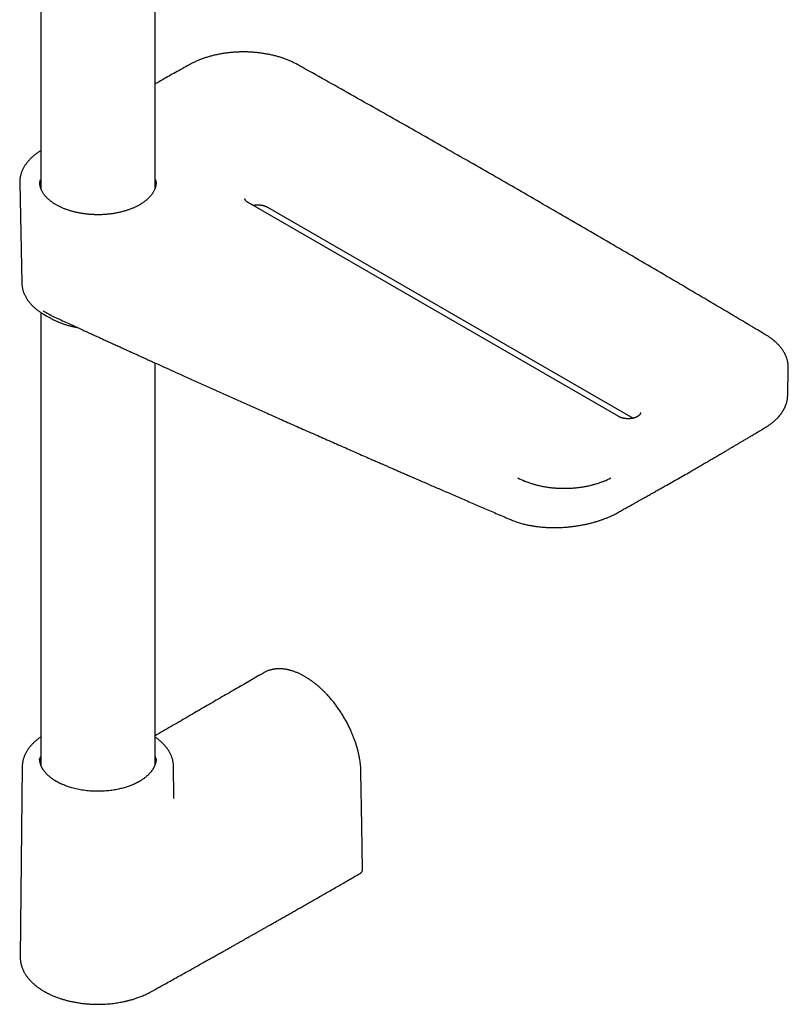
# Model space of a CAD drawing. Header units: millimetres. Extents: x 8 to 866, y 12 to 2084.
# Tile 3 of 100: x 718 to 866, y 324 to 513. Entities that reach past the tile are written whole.
import ezdxf

# ---------------------------------------------------------------- set-up
doc = ezdxf.new("R2010")
doc.units = ezdxf.units.MM

msp = doc.modelspace()

# ---------------------------------------------------------------- linework, layer by layer
at = {"color": 7, "linetype": 'Continuous', "lineweight": 30}
for p, q in [((722.33, 574.49), (722.33, 480.33)), ((744.23, 480.33), (744.23, 574.49)), ((722.14, 481.92), (722.23, 481.92)), ((722.23, 481.12), (722.23, 481.92)), ((744.33, 481.92), (744.33, 481.12)), ((744.33, 481.92), (744.42, 481.92)), ((718.29, 481.4), (718.7, 462.15)), ((722.23, 481.12), (722.14, 481.12)), ((722.23, 481.12), (722.23, 480.66)), ((744.33, 480.67), (744.33, 481.12)), ((744.42, 481.12), (744.33, 481.12)), ((833.14, 436.58), (762.07, 477.61)), ((765.8, 476.73), (835.89, 436.27)), ((722.33, 456.54), (722.33, 369.8)), ((723.26, 455.97), (724.26, 455.42)), ((744.23, 369.8), (744.23, 446.88)), ((865.54, 440.58), (865.65, 445.89)), ((865.53, 440.56), (865.53, 440.58)), ((765.13, 387.47), (765.12, 387.47)), ((718.78, 369.5), (718.39, 332.95)), ((718.78, 369.49), (718.78, 369.5)), ((747.84, 363.58), (747.78, 369.5)), ((747.84, 363.58), (747.84, 363.59)), ((718.4, 332.95), (718.4, 332.95))]:
    msp.add_line(p, q, dxfattribs=at)
at = {"color": 7, "linetype": 'Continuous', "lineweight": 30, "flags": 128}
for points in [[(718.29, 481.56), (718.29, 481.36), (718.3, 481.25)], [(865.64, 445.74), (865.65, 445.88), (865.65, 446.05)], [(744.45, 370.96), (744.45, 370.96), (744.45, 370.96)], [(784, 349.69), (783.87, 358.16), (783.72, 368.42)]]:
    msp.add_lwpolyline(points, dxfattribs=at)
at = {"color": 7, "linetype": 'Continuous', "lineweight": 30}
for centre, radius, start, end in [((725.85, 481.52), 3.73, 173.8176, 179.9077), ((740.71, 481.52), 3.73, 359.9157, 6.184), ((730.25, 468.5), 14.34, 239.1676, 244.3609), ((730.7, 467), 13.26, 240.9, 244.2258), ((820.45, 436.83), 13.71, 241.0975, 246.9541), ((824.96, 436.93), 13.82, 292.9959, 298.8198)]:
    msp.add_arc(centre, radius, start, end, dxfattribs=at)
for points, knots in [([(761.21, 506.51), (761.06, 506.51), (760.86, 506.5), (760.56, 506.5), (760.3, 506.49), (759.99, 506.48), (759.67, 506.46), (759.34, 506.44), (758.99, 506.41), (758.64, 506.38), (758.28, 506.34), (757.92, 506.29), (757.56, 506.24), (757.19, 506.19), (756.83, 506.12), (756.46, 506.05), (756.1, 505.98), (755.73, 505.9), (755.37, 505.81), (755.01, 505.72), (754.66, 505.62), (754.31, 505.52), (753.96, 505.41), (753.62, 505.3), (753.28, 505.18), (752.94, 505.05), (752.61, 504.92), (752.29, 504.78), (751.97, 504.64), (751.66, 504.49), (751.36, 504.34), (751.11, 504.21), (750.97, 504.13), (750.93, 504.11)], [0, 0, 0, 0, 0.038847, 0.054339, 0.080091, 0.1068, 0.135434, 0.165311, 0.196156, 0.22775, 0.259936, 0.2926, 0.325655, 0.359033, 0.392682, 0.426561, 0.460637, 0.494881, 0.529273, 0.563794, 0.598427, 0.633161, 0.667983, 0.702885, 0.737858, 0.772896, 0.807992, 0.843141, 0.878338, 0.913579, 0.94886, 0.984179, 1, 1, 1, 1]), ([(771.54, 504.09), (771.52, 504.1), (771.4, 504.16), (771.18, 504.28), (770.88, 504.43), (770.57, 504.58), (770.26, 504.73), (769.94, 504.86), (769.61, 505), (769.28, 505.13), (768.94, 505.25), (768.59, 505.37), (768.24, 505.48), (767.89, 505.59), (767.53, 505.69), (767.17, 505.78), (766.8, 505.87), (766.43, 505.96), (766.06, 506.04), (765.68, 506.11), (765.3, 506.17), (764.92, 506.23), (764.54, 506.29), (764.16, 506.34), (763.77, 506.38), (763.39, 506.41), (763.01, 506.44), (762.64, 506.47), (762.29, 506.48), (761.99, 506.5), (761.71, 506.5), (761.46, 506.51), (761.29, 506.51), (761.21, 506.51)], [0, 0, 0, 0, 0.007074, 0.042136, 0.07719, 0.112234, 0.147267, 0.182288, 0.217297, 0.252293, 0.287275, 0.322242, 0.357193, 0.392128, 0.427044, 0.46194, 0.496814, 0.531662, 0.566481, 0.601265, 0.636006, 0.670693, 0.705309, 0.739828, 0.774206, 0.808367, 0.842162, 0.87526, 0.906742, 0.934036, 0.954821, 0.978583, 1, 1, 1, 1]), ([(750.93, 504.11), (750.21, 503.71), (748.67, 502.85), (746.43, 501.6), (744.92, 500.75), (744.23, 500.36)], [0, 0, 0, 0, 0.321756, 0.688052, 1, 1, 1, 1]), ([(861.32, 452.25), (860.84, 452.54), (858.75, 453.79), (855.05, 455.99), (850.23, 458.84), (845.4, 461.69), (840.56, 464.54), (835.71, 467.38), (830.86, 470.21), (826, 473.04), (821.12, 475.87), (816.24, 478.69), (811.36, 481.51), (806.46, 484.32), (801.55, 487.12), (796.64, 489.93), (791.72, 492.72), (786.78, 495.51), (781.85, 498.3), (776.9, 501.08), (773.46, 503.01), (771.67, 504.01), (771.54, 504.09)], [0, 0, 0, 0, 0.016561, 0.07095, 0.125338, 0.179727, 0.234116, 0.288504, 0.342894, 0.397283, 0.451672, 0.506062, 0.560452, 0.614842, 0.669232, 0.723622, 0.778012, 0.832403, 0.886794, 0.941184, 0.995576, 1, 1, 1, 1]), ([(722.33, 487.59), (722.31, 487.58), (722.2, 487.51), (722.01, 487.38), (721.74, 487.2), (721.49, 487.02), (721.24, 486.83), (721.01, 486.63), (720.78, 486.44), (720.56, 486.23), (720.35, 486.03), (720.15, 485.82), (719.96, 485.61), (719.78, 485.39), (719.6, 485.17), (719.44, 484.95), (719.29, 484.72), (719.15, 484.5), (719.01, 484.26), (718.89, 484.03), (718.78, 483.8), (718.68, 483.56), (718.59, 483.32), (718.52, 483.08), (718.45, 482.83), (718.39, 482.59), (718.35, 482.34), (718.32, 482.09), (718.3, 481.84), (718.29, 481.67), (718.29, 481.58), (718.29, 481.57)], [0, 0, 0, 0, 0.00704, 0.043542, 0.080069, 0.116618, 0.153186, 0.189771, 0.226371, 0.262982, 0.299603, 0.33623, 0.372861, 0.409494, 0.446126, 0.482756, 0.519381, 0.556001, 0.592615, 0.629226, 0.665835, 0.702445, 0.739064, 0.775698, 0.812356, 0.84905, 0.885793, 0.9226, 0.959487, 0.996471, 1, 1, 1, 1]), ([(733.28, 475.29), (733.15, 475.29), (732.98, 475.29), (732.72, 475.29), (732.5, 475.3), (732.23, 475.31), (731.96, 475.33), (731.67, 475.35), (731.37, 475.38), (731.07, 475.41), (730.76, 475.45), (730.45, 475.49), (730.14, 475.54), (729.83, 475.6), (729.52, 475.66), (729.21, 475.72), (728.9, 475.79), (728.6, 475.87), (728.3, 475.95), (728, 476.04), (727.7, 476.13), (727.41, 476.23), (727.13, 476.33), (726.85, 476.44), (726.58, 476.55), (726.31, 476.67), (726.05, 476.79), (725.79, 476.91), (725.54, 477.04), (725.3, 477.18), (725.07, 477.32), (724.84, 477.46), (724.63, 477.61), (724.42, 477.75), (724.21, 477.91), (724.02, 478.06), (723.83, 478.22), (723.66, 478.38), (723.49, 478.55), (723.33, 478.72), (723.18, 478.89), (723.04, 479.06), (722.91, 479.23), (722.79, 479.41), (722.68, 479.59), (722.58, 479.77), (722.49, 479.95), (722.4, 480.14), (722.33, 480.32), (722.27, 480.51), (722.22, 480.7), (722.18, 480.9), (722.15, 481.09), (722.13, 481.29), (722.12, 481.43), (722.12, 481.51), (722.12, 481.52)], [0, 0, 0, 0, 0.021346, 0.029885, 0.044073, 0.05879, 0.074567, 0.091025, 0.108014, 0.125409, 0.143125, 0.161097, 0.179275, 0.197623, 0.21611, 0.234713, 0.253414, 0.272195, 0.291045, 0.309953, 0.328909, 0.347906, 0.366938, 0.385999, 0.405084, 0.42419, 0.443313, 0.462452, 0.481603, 0.500767, 0.519942, 0.539128, 0.558326, 0.577538, 0.596765, 0.616009, 0.635275, 0.654567, 0.67389, 0.693253, 0.712662, 0.732128, 0.75166, 0.771272, 0.790977, 0.810789, 0.830723, 0.850796, 0.871022, 0.891417, 0.911991, 0.932754, 0.953709, 0.974851, 0.996172, 1, 1, 1, 1]), ([(744.44, 481.51), (744.44, 481.46), (744.44, 481.33), (744.42, 481.15), (744.39, 480.94), (744.35, 480.74), (744.3, 480.54), (744.23, 480.34), (744.16, 480.13), (744.07, 479.93), (743.96, 479.73), (743.85, 479.54), (743.73, 479.36), (743.61, 479.18), (743.48, 479.01), (743.34, 478.84), (743.19, 478.67), (743.03, 478.51), (742.86, 478.34), (742.68, 478.18), (742.49, 478.02), (742.3, 477.87), (742.09, 477.72), (741.88, 477.57), (741.66, 477.42), (741.43, 477.28), (741.19, 477.14), (740.95, 477.01), (740.7, 476.88), (740.44, 476.75), (740.18, 476.63), (739.9, 476.52), (739.63, 476.4), (739.34, 476.3), (739.05, 476.2), (738.76, 476.1), (738.46, 476.01), (738.15, 475.92), (737.84, 475.84), (737.53, 475.76), (737.21, 475.69), (736.89, 475.62), (736.57, 475.57), (736.24, 475.51), (735.91, 475.46), (735.58, 475.42), (735.25, 475.38), (734.92, 475.35), (734.6, 475.33), (734.29, 475.31), (734.02, 475.3), (733.78, 475.29), (733.54, 475.29), (733.37, 475.29), (733.28, 475.29)], [0, 0, 0, 0, 0.017673, 0.03931, 0.061046, 0.08285, 0.104696, 0.126559, 0.148422, 0.170272, 0.192102, 0.213908, 0.233449, 0.25293, 0.272359, 0.291743, 0.311091, 0.330409, 0.349704, 0.368981, 0.388245, 0.407499, 0.426748, 0.445993, 0.465237, 0.484482, 0.503727, 0.522976, 0.542228, 0.561484, 0.580744, 0.600009, 0.619277, 0.638548, 0.657822, 0.677098, 0.696374, 0.715649, 0.73492, 0.754185, 0.773441, 0.792683, 0.811905, 0.831097, 0.850246, 0.869331, 0.888314, 0.907129, 0.925628, 0.943441, 0.959987, 0.9717, 0.984167, 1, 1, 1, 1]), ([(762.07, 477.61), (762.07, 477.61), (762.03, 477.63), (761.97, 477.67), (761.89, 477.73), (761.81, 477.79), (761.74, 477.85), (761.68, 477.91), (761.63, 477.97), (761.59, 478.03), (761.55, 478.09), (761.52, 478.15), (761.5, 478.21), (761.48, 478.27), (761.48, 478.33), (761.48, 478.37), (761.48, 478.39)], [0, 0, 0, 0, 0.004474, 0.074345, 0.144218, 0.214158, 0.284273, 0.354712, 0.425744, 0.497767, 0.571358, 0.647354, 0.726986, 0.812068, 0.905162, 1, 1, 1, 1]), ([(762.95, 477.1), (762.98, 477.11), (763.06, 477.12), (763.19, 477.14), (763.34, 477.16), (763.47, 477.18), (763.59, 477.18), (763.72, 477.19), (763.81, 477.19), (763.86, 477.19)], [0, 0, 0, 0, 0.108078, 0.277721, 0.442367, 0.593102, 0.711928, 0.822612, 1, 1, 1, 1]), ([(763.86, 477.19), (763.92, 477.19), (764.01, 477.19), (764.13, 477.18), (764.24, 477.18), (764.36, 477.16), (764.49, 477.15), (764.63, 477.13), (764.76, 477.11), (764.9, 477.08), (765.03, 477.04), (765.17, 477), (765.3, 476.96), (765.42, 476.92), (765.54, 476.87), (765.65, 476.81), (765.74, 476.77), (765.79, 476.74), (765.8, 476.73)], [0, 0, 0, 0, 0.08206, 0.115431, 0.170747, 0.228087, 0.289466, 0.353343, 0.419079, 0.486159, 0.554212, 0.622959, 0.692186, 0.76173, 0.831468, 0.901307, 0.971184, 1, 1, 1, 1]), ([(718.7, 462.17), (718.7, 462.16), (718.7, 462.07), (718.71, 461.89), (718.73, 461.64), (718.77, 461.39), (718.82, 461.14), (718.88, 460.89), (718.95, 460.64), (719.04, 460.39), (719.14, 460.14), (719.25, 459.9), (719.37, 459.65), (719.5, 459.41), (719.65, 459.16), (719.81, 458.92), (719.99, 458.69), (720.17, 458.45), (720.37, 458.22), (720.58, 457.99), (720.81, 457.76), (721.03, 457.55), (721.27, 457.34), (721.51, 457.14), (721.75, 456.95), (722, 456.77), (722.26, 456.59), (722.52, 456.41), (722.73, 456.28), (722.86, 456.21), (722.89, 456.19)], [0, 0, 0, 0, 0.005135, 0.041759, 0.078525, 0.115452, 0.152555, 0.189847, 0.227339, 0.265041, 0.302957, 0.341088, 0.379433, 0.417987, 0.456743, 0.495688, 0.534812, 0.574099, 0.613536, 0.653106, 0.692795, 0.732589, 0.768337, 0.80818, 0.843959, 0.879749, 0.915543, 0.951338, 0.987131, 1, 1, 1, 1]), ([(724.41, 455.93), (724.4, 455.93), (724.39, 455.94), (724.35, 455.95), (724.3, 455.97), (724.26, 456), (724.19, 456.03), (724.08, 456.09), (723.93, 456.16), (723.75, 456.26), (723.55, 456.38), (723.32, 456.52), (723.06, 456.67), (722.89, 456.79), (722.8, 456.85)], [0, 0, 0, 0, 0.007122, 0.033987, 0.061023, 0.088231, 0.115611, 0.187906, 0.278209, 0.386526, 0.512861, 0.657216, 0.819595, 1, 1, 1, 1]), ([(724.41, 455.93), (724.6, 455.84), (725.2, 455.57), (726.19, 455.11), (727.38, 454.57), (728.53, 454.04), (729.63, 453.53), (730.67, 453.05), (731.66, 452.6), (732.62, 452.16), (733.55, 451.74), (734.44, 451.33), (735.3, 450.93), (736.14, 450.56), (736.94, 450.19), (737.7, 449.84), (738.44, 449.51), (739.13, 449.19), (739.79, 448.89), (740.43, 448.6), (741, 448.34), (741.51, 448.11), (741.98, 447.9), (742.43, 447.69), (742.87, 447.49), (743.31, 447.29), (744.31, 446.84), (745.79, 446.17), (747.77, 445.27), (749.8, 444.36), (751.96, 443.38), (754.24, 442.36), (756.53, 441.33), (758.82, 440.3), (761.12, 439.27), (763.42, 438.25), (765.43, 437.35), (767.15, 436.58), (768.59, 435.95), (770.02, 435.31), (771.46, 434.67), (772.9, 434.03), (774.34, 433.4), (775.77, 432.76), (777.21, 432.13), (778.65, 431.49), (780.08, 430.87), (781.47, 430.25), (782.84, 429.65), (784.17, 429.07), (785.19, 428.62), (785.89, 428.31), (786.3, 428.13), (786.73, 427.94), (787.19, 427.75), (787.66, 427.54), (788.2, 427.3), (788.79, 427.04), (789.45, 426.75), (790.15, 426.45), (790.88, 426.13), (791.65, 425.79), (792.47, 425.44), (793.32, 425.07), (794.2, 424.68), (795.13, 424.28), (796.08, 423.87), (797.08, 423.43), (798.11, 422.99), (799.17, 422.52), (800.28, 422.05), (801.42, 421.55), (802.59, 421.05), (803.8, 420.52), (805.01, 420), (806.22, 419.48), (807.43, 418.96), (808.67, 418.42), (809.93, 417.88), (811.23, 417.32), (812.11, 416.95), (812.55, 416.76)], [0, 0, 0, 0, 0.006516, 0.020619, 0.03431, 0.047587, 0.060451, 0.072201, 0.083584, 0.0946, 0.105249, 0.11553, 0.125444, 0.134991, 0.14417, 0.152982, 0.161427, 0.169363, 0.176945, 0.184173, 0.191046, 0.1966, 0.2019, 0.206974, 0.212023, 0.217086, 0.222163, 0.246271, 0.268043, 0.29005, 0.315859, 0.341942, 0.368064, 0.394185, 0.420306, 0.446427, 0.472549, 0.488839, 0.505129, 0.521419, 0.537709, 0.553999, 0.570289, 0.586577, 0.60266, 0.619157, 0.635295, 0.651073, 0.666491, 0.68155, 0.696249, 0.700784, 0.705358, 0.710194, 0.715308, 0.720699, 0.726367, 0.733404, 0.740826, 0.748634, 0.756827, 0.765585, 0.774744, 0.784305, 0.794266, 0.804629, 0.815394, 0.826559, 0.838126, 0.850095, 0.862464, 0.875235, 0.88841, 0.901987, 0.915966, 0.929131, 0.942631, 0.956467, 0.970639, 0.985149, 1, 1, 1, 1]), ([(724.95, 455.06), (725.04, 455.02), (725.22, 454.93), (725.51, 454.8), (725.82, 454.67), (726.13, 454.55), (726.44, 454.43), (726.76, 454.32), (727.09, 454.21), (727.42, 454.11), (727.76, 454.02), (728.09, 453.93), (728.44, 453.85), (728.79, 453.77), (729.09, 453.71), (729.28, 453.67), (729.35, 453.66)], [0, 0, 0, 0, 0.06767, 0.141826, 0.215951, 0.290043, 0.364099, 0.438118, 0.512097, 0.586033, 0.659922, 0.73376, 0.807539, 0.881251, 0.954885, 1, 1, 1, 1]), ([(865.65, 446.06), (865.65, 446.1), (865.65, 446.22), (865.64, 446.43), (865.61, 446.68), (865.57, 446.93), (865.52, 447.19), (865.46, 447.44), (865.38, 447.69), (865.29, 447.94), (865.19, 448.2), (865.08, 448.45), (864.96, 448.69), (864.82, 448.94), (864.67, 449.19), (864.5, 449.43), (864.33, 449.67), (864.14, 449.91), (863.94, 450.14), (863.72, 450.38), (863.5, 450.61), (863.27, 450.82), (863.03, 451.03), (862.79, 451.24), (862.54, 451.43), (862.29, 451.62), (862.04, 451.8), (861.77, 451.98), (861.53, 452.13), (861.38, 452.22), (861.32, 452.25)], [0, 0, 0, 0, 0.016687, 0.052598, 0.088648, 0.124853, 0.161229, 0.197786, 0.234536, 0.271485, 0.308637, 0.345994, 0.383553, 0.42131, 0.459256, 0.497382, 0.535675, 0.574122, 0.61271, 0.651424, 0.69025, 0.729176, 0.764173, 0.803144, 0.838171, 0.873207, 0.908249, 0.943291, 0.978332, 1, 1, 1, 1]), ([(861.29, 434.52), (861.41, 434.59), (861.65, 434.74), (861.99, 434.97), (862.29, 435.18), (862.56, 435.39), (862.8, 435.59), (863.02, 435.78), (863.22, 435.96), (863.4, 436.14), (863.56, 436.29), (863.68, 436.43), (863.78, 436.54), (863.86, 436.63), (863.92, 436.7), (863.98, 436.77), (864.05, 436.85), (864.12, 436.94), (864.21, 437.05), (864.3, 437.17), (864.4, 437.31), (864.49, 437.45), (864.58, 437.59), (864.66, 437.71), (864.72, 437.81), (864.76, 437.88), (864.79, 437.94), (864.82, 437.99), (864.85, 438.05), (864.89, 438.12), (864.93, 438.21), (864.99, 438.32), (865.05, 438.45), (865.11, 438.6), (865.17, 438.76), (865.23, 438.91), (865.29, 439.09), (865.34, 439.28), (865.4, 439.49), (865.44, 439.69), (865.47, 439.89), (865.5, 440.07), (865.51, 440.25), (865.53, 440.42), (865.53, 440.53), (865.54, 440.59)], [0, 0, 0, 0, 0.0481033, 0.093265, 0.1355041, 0.1748348, 0.211267, 0.2448079, 0.2792055, 0.3099294, 0.3369828, 0.3603679, 0.3800861, 0.3930072, 0.4042402, 0.4161643, 0.4290387, 0.4428635, 0.4618761, 0.4824347, 0.5045391, 0.5281892, 0.5513786, 0.5709264, 0.5867924, 0.5973675, 0.6052921, 0.6124447, 0.621851, 0.6335518, 0.647547, 0.6638365, 0.6844048, 0.707749, 0.7325354, 0.7568098, 0.7805553, 0.8133756, 0.8451302, 0.8758201, 0.9054462, 0.9337698, 0.9590783, 0.9811161, 1, 1, 1, 1]), ([(834.93, 436.16), (834.87, 436.16), (834.79, 436.16), (834.67, 436.17), (834.57, 436.18), (834.45, 436.19), (834.32, 436.2), (834.19, 436.22), (834.06, 436.25), (833.94, 436.28), (833.81, 436.31), (833.68, 436.35), (833.56, 436.39), (833.44, 436.43), (833.33, 436.48), (833.23, 436.53), (833.17, 436.57), (833.14, 436.58)], [0, 0, 0, 0, 0.08502, 0.119623, 0.176969, 0.236404, 0.30001, 0.366182, 0.434254, 0.503686, 0.574089, 0.64517, 0.716707, 0.788529, 0.860509, 0.932555, 1, 1, 1, 1]), ([(837.31, 437.37), (837.31, 437.36), (837.31, 437.33), (837.31, 437.29), (837.3, 437.22), (837.28, 437.16), (837.26, 437.09), (837.22, 437.03), (837.18, 436.97), (837.13, 436.91), (837.07, 436.84), (837, 436.78), (836.92, 436.72), (836.83, 436.65), (836.74, 436.59), (836.64, 436.54), (836.53, 436.48), (836.41, 436.43), (836.28, 436.38), (836.15, 436.34), (836.02, 436.3), (835.88, 436.27), (835.73, 436.24), (835.59, 436.21), (835.45, 436.19), (835.32, 436.18), (835.2, 436.17), (835.08, 436.16), (834.98, 436.16), (834.93, 436.16)], [0, 0, 0, 0, 0.011424, 0.064082, 0.112408, 0.156616, 0.198087, 0.237782, 0.276341, 0.314195, 0.351635, 0.388863, 0.42601, 0.463146, 0.500325, 0.537584, 0.574941, 0.612395, 0.649934, 0.68753, 0.725137, 0.762683, 0.800048, 0.837, 0.873018, 0.906547, 0.933822, 0.957496, 1, 1, 1, 1]), ([(832.93, 418.15), (833.18, 418.29), (833.67, 418.56), (834.37, 418.95), (835.04, 419.33), (835.67, 419.68), (836.27, 420.02), (836.81, 420.32), (837.32, 420.6), (837.77, 420.86), (838.2, 421.1), (838.59, 421.32), (838.96, 421.53), (839.31, 421.73), (839.66, 421.92), (840, 422.11), (840.34, 422.31), (840.68, 422.5), (841.03, 422.7), (841.38, 422.9), (842.03, 423.27), (843, 423.81), (844.27, 424.54), (845.54, 425.26), (846.65, 425.91), (847.61, 426.46), (848.42, 426.93), (849.22, 427.39), (850.02, 427.86), (850.8, 428.31), (851.56, 428.75), (852.28, 429.17), (852.83, 429.5), (853.21, 429.72), (853.46, 429.86), (853.72, 430.02), (854.01, 430.19), (854.32, 430.37), (854.68, 430.58), (855.09, 430.82), (855.55, 431.1), (856.04, 431.39), (856.57, 431.7), (857.14, 432.04), (857.75, 432.4), (858.39, 432.78), (859.07, 433.19), (859.78, 433.61), (860.52, 434.06), (861.03, 434.36), (861.29, 434.52)], [0, 0, 0, 0, 0.025775, 0.050264, 0.073465, 0.095379, 0.116005, 0.135344, 0.152399, 0.168308, 0.183072, 0.196692, 0.209166, 0.221736, 0.233548, 0.245432, 0.257389, 0.269419, 0.281524, 0.293702, 0.305953, 0.3503, 0.394989, 0.439677, 0.484364, 0.512801, 0.541239, 0.569676, 0.598101, 0.62587, 0.652618, 0.678344, 0.703048, 0.710976, 0.719505, 0.728899, 0.739159, 0.750283, 0.762272, 0.777513, 0.793955, 0.811599, 0.830444, 0.850913, 0.872633, 0.895604, 0.919826, 0.945299, 0.972024, 1, 1, 1, 1]), ([(822.73, 422.76), (822.59, 422.76), (822.41, 422.76), (822.13, 422.77), (821.89, 422.77), (821.61, 422.79), (821.31, 422.8), (821.01, 422.82), (820.69, 422.85), (820.36, 422.88), (820.04, 422.92), (819.7, 422.97), (819.37, 423.01), (819.04, 423.07), (818.7, 423.13), (818.37, 423.2), (818.04, 423.27), (817.71, 423.34), (817.38, 423.43), (817.06, 423.51), (816.74, 423.61), (816.43, 423.71), (816.11, 423.81), (815.81, 423.92), (815.51, 424.03), (815.26, 424.13), (815.12, 424.19), (815.08, 424.21)], [0, 0, 0, 0, 0.049297, 0.068983, 0.101702, 0.135637, 0.172017, 0.209971, 0.249149, 0.28927, 0.330134, 0.371594, 0.413535, 0.455873, 0.498539, 0.54148, 0.58465, 0.628015, 0.671545, 0.715216, 0.759005, 0.802897, 0.846875, 0.890927, 0.935042, 0.979211, 1, 1, 1, 1]), ([(830.36, 424.21), (830.32, 424.19), (830.18, 424.13), (829.93, 424.03), (829.63, 423.91), (829.32, 423.8), (829.01, 423.7), (828.69, 423.6), (828.36, 423.51), (828.03, 423.42), (827.7, 423.33), (827.36, 423.25), (827.02, 423.18), (826.68, 423.11), (826.33, 423.05), (825.98, 423), (825.63, 422.95), (825.28, 422.9), (824.92, 422.87), (824.57, 422.83), (824.22, 422.81), (823.89, 422.79), (823.59, 422.77), (823.33, 422.77), (823.05, 422.76), (822.85, 422.76), (822.73, 422.76)], [0, 0, 0, 0, 0.020517, 0.065032, 0.109553, 0.15408, 0.198609, 0.24314, 0.287668, 0.332191, 0.376704, 0.421202, 0.465678, 0.510121, 0.554519, 0.598852, 0.643094, 0.6872, 0.731098, 0.774654, 0.817597, 0.859267, 0.897529, 0.927523, 0.95527, 1, 1, 1, 1]), ([(812.55, 416.76), (812.7, 416.7), (813, 416.58), (813.45, 416.41), (813.89, 416.27), (814.31, 416.14), (814.71, 416.03), (815.09, 415.93), (815.45, 415.85), (815.78, 415.78), (816.09, 415.72), (816.38, 415.66), (816.65, 415.62), (816.9, 415.58), (817.15, 415.54), (817.48, 415.5), (817.9, 415.44), (818.51, 415.38), (819.23, 415.33), (820.06, 415.3), (820.89, 415.29), (821.74, 415.3), (822.59, 415.35), (823.4, 415.41), (824.16, 415.49), (824.88, 415.58), (825.6, 415.7), (826.32, 415.83), (827.02, 415.97), (827.72, 416.14), (828.37, 416.31), (828.98, 416.49), (829.53, 416.67), (830.09, 416.86), (830.63, 417.07), (831.11, 417.26), (831.52, 417.44), (831.88, 417.6), (832.22, 417.77), (832.57, 417.95), (832.81, 418.08), (832.93, 418.15)], [0, 0, 0, 0, 0.027744, 0.053961, 0.078663, 0.101859, 0.123555, 0.143408, 0.161823, 0.178803, 0.194353, 0.20872, 0.221612, 0.23357, 0.245573, 0.257645, 0.281607, 0.305902, 0.343333, 0.381163, 0.418997, 0.456804, 0.494557, 0.532269, 0.564616, 0.596985, 0.629375, 0.661782, 0.694209, 0.726691, 0.759997, 0.786885, 0.814448, 0.842694, 0.871155, 0.898364, 0.918794, 0.938388, 0.957321, 0.977657, 1, 1, 1, 1]), ([(765.12, 387.47), (764.8, 387.28), (764.06, 386.85), (762.88, 386.17), (761.56, 385.41), (760.22, 384.63), (758.83, 383.83), (757.41, 383.01), (756, 382.19), (754.6, 381.38), (753.2, 380.57), (751.78, 379.74), (750.32, 378.9), (748.84, 378.03), (747.32, 377.15), (745.78, 376.26), (744.75, 375.66), (744.23, 375.35)], [0, 0, 0, 0, 0.045747, 0.106628, 0.169249, 0.233611, 0.299713, 0.367554, 0.437137, 0.502449, 0.569223, 0.637459, 0.707158, 0.778318, 0.85094, 0.925024, 1, 1, 1, 1]), ([(783.72, 368.42), (783.71, 368.58), (783.7, 368.91), (783.67, 369.42), (783.62, 369.95), (783.55, 370.5), (783.45, 371.08), (783.34, 371.67), (783.2, 372.3), (783.03, 372.95), (782.83, 373.62), (782.62, 374.27), (782.38, 374.92), (782.13, 375.56), (781.84, 376.24), (781.51, 376.97), (781.13, 377.72), (780.72, 378.46), (780.29, 379.19), (779.84, 379.91), (779.37, 380.61), (778.87, 381.29), (778.36, 381.95), (777.83, 382.59), (777.33, 383.15), (776.87, 383.63), (776.46, 384.04), (776.04, 384.43), (775.67, 384.76), (775.37, 385.02), (775.13, 385.22), (774.88, 385.42), (774.64, 385.61), (774.39, 385.79), (774.14, 385.97), (773.88, 386.15), (773.64, 386.3), (773.43, 386.44), (773.23, 386.56), (773.03, 386.68), (772.81, 386.81), (772.58, 386.93), (772.35, 387.06), (772.11, 387.18), (771.85, 387.3), (771.59, 387.42), (771.32, 387.53), (771.04, 387.64), (770.74, 387.74), (770.47, 387.83), (770.25, 387.89), (770.09, 387.94), (769.95, 387.97), (769.82, 388), (769.71, 388.03), (769.61, 388.05), (769.49, 388.07), (769.34, 388.1), (769.16, 388.13), (768.96, 388.16), (768.74, 388.18), (768.53, 388.2), (768.34, 388.21), (768.17, 388.21), (768.03, 388.21), (767.91, 388.21), (767.8, 388.21), (767.71, 388.21), (767.64, 388.2), (767.57, 388.2), (767.47, 388.19), (767.35, 388.18), (767.2, 388.16), (767.04, 388.14), (766.85, 388.1), (766.66, 388.06), (766.44, 388.01), (766.2, 387.94), (765.95, 387.86), (765.68, 387.75), (765.41, 387.62), (765.22, 387.52), (765.13, 387.47)], [0, 0, 0, 0, 0.01704, 0.033853, 0.051029, 0.068881, 0.087402, 0.106507, 0.125364, 0.146772, 0.167538, 0.187722, 0.207669, 0.227641, 0.24763, 0.27162, 0.295596, 0.319538, 0.343441, 0.367355, 0.391289, 0.415242, 0.439214, 0.463346, 0.487719, 0.504921, 0.522213, 0.539805, 0.557827, 0.567445, 0.577186, 0.587054, 0.59705, 0.607144, 0.616668, 0.627581, 0.637136, 0.645329, 0.652685, 0.66075, 0.6696, 0.678422, 0.687642, 0.69726, 0.707275, 0.718012, 0.728412, 0.739596, 0.751563, 0.764311, 0.771299, 0.778005, 0.783949, 0.789132, 0.793554, 0.797217, 0.801745, 0.807606, 0.815316, 0.824179, 0.833078, 0.842007, 0.850973, 0.857385, 0.863518, 0.868906, 0.873541, 0.877421, 0.880546, 0.88311, 0.887462, 0.893017, 0.899774, 0.907736, 0.915881, 0.92501, 0.935124, 0.94622, 0.958298, 0.971353, 0.98538, 1, 1, 1, 1]), ([(722.33, 375.12), (722.3, 375.1), (722.18, 375.02), (721.98, 374.88), (721.74, 374.7), (721.5, 374.51), (721.27, 374.31), (721.05, 374.11), (720.84, 373.91), (720.64, 373.7), (720.45, 373.49), (720.27, 373.28), (720.1, 373.07), (719.93, 372.85), (719.78, 372.62), (719.64, 372.4), (719.51, 372.17), (719.39, 371.94), (719.27, 371.7), (719.17, 371.47), (719.09, 371.23), (719.01, 370.99), (718.94, 370.75), (718.89, 370.51), (718.84, 370.26), (718.81, 370.02), (718.79, 369.77), (718.78, 369.59), (718.78, 369.5), (718.78, 369.49)], [0, 0, 0, 0, 0.013578, 0.052799, 0.09204, 0.1313, 0.170573, 0.209857, 0.249146, 0.288437, 0.327726, 0.367008, 0.406279, 0.445534, 0.484772, 0.523989, 0.563184, 0.602357, 0.64151, 0.680646, 0.719772, 0.758895, 0.798027, 0.837182, 0.876375, 0.915625, 0.954951, 0.994375, 1, 1, 1, 1]), ([(747.78, 369.5), (747.78, 369.54), (747.78, 369.66), (747.77, 369.87), (747.74, 370.12), (747.7, 370.37), (747.65, 370.62), (747.59, 370.87), (747.51, 371.12), (747.43, 371.37), (747.32, 371.61), (747.21, 371.86), (747.09, 372.11), (746.95, 372.35), (746.8, 372.6), (746.63, 372.84), (746.46, 373.08), (746.27, 373.31), (746.07, 373.54), (745.85, 373.77), (745.63, 373.99), (745.41, 374.2), (745.18, 374.41), (744.94, 374.6), (744.7, 374.79), (744.46, 374.96), (744.3, 375.07), (744.23, 375.12)], [0, 0, 0, 0, 0.018297, 0.058067, 0.097996, 0.138105, 0.178413, 0.218937, 0.259693, 0.300691, 0.341938, 0.383437, 0.425188, 0.467185, 0.50942, 0.55188, 0.594552, 0.637419, 0.680463, 0.723667, 0.767012, 0.806028, 0.849477, 0.888547, 0.927637, 0.966738, 1, 1, 1, 1]), ([(744.45, 370.96), (744.45, 370.91), (744.45, 370.81), (744.43, 370.64), (744.41, 370.46), (744.37, 370.26), (744.32, 370.05), (744.25, 369.86), (744.19, 369.68), (744.12, 369.53), (744.06, 369.4), (744, 369.28), (743.95, 369.18), (743.9, 369.09), (743.85, 369), (743.79, 368.91), (743.72, 368.8), (743.63, 368.68), (743.53, 368.54), (743.41, 368.39), (743.27, 368.23), (743.13, 368.07), (742.97, 367.91), (742.81, 367.75), (742.63, 367.6), (742.45, 367.44), (742.24, 367.28), (742.02, 367.11), (741.79, 366.96), (741.57, 366.81), (741.36, 366.68), (741.18, 366.58), (741.03, 366.5), (740.91, 366.43), (740.81, 366.38), (740.7, 366.32), (740.58, 366.26), (740.44, 366.2), (740.29, 366.13), (740.12, 366.05), (739.9, 365.95), (739.62, 365.84), (739.27, 365.71), (738.9, 365.58), (738.5, 365.45), (738.09, 365.34), (737.67, 365.23), (737.21, 365.12), (736.73, 365.03), (736.22, 364.94), (735.68, 364.86), (735.12, 364.8), (734.56, 364.76), (734, 364.73), (733.4, 364.71), (732.77, 364.72), (732.1, 364.75), (731.45, 364.8), (730.83, 364.87), (730.22, 364.96), (729.64, 365.06), (729.08, 365.18), (728.56, 365.31), (728.08, 365.45), (727.65, 365.58), (727.25, 365.72), (726.89, 365.86), (726.61, 365.98), (726.39, 366.07), (726.23, 366.14), (726.08, 366.21), (725.94, 366.28), (725.82, 366.35), (725.71, 366.4), (725.62, 366.45), (725.56, 366.48), (725.51, 366.51), (725.45, 366.54), (725.38, 366.58), (725.28, 366.64), (725.14, 366.72), (724.97, 366.82), (724.79, 366.94), (724.58, 367.09), (724.36, 367.24), (724.14, 367.41), (723.93, 367.59), (723.73, 367.77), (723.54, 367.96), (723.37, 368.14), (723.22, 368.3), (723.1, 368.45), (722.98, 368.61), (722.87, 368.76), (722.78, 368.89), (722.72, 368.98), (722.69, 369.04), (722.66, 369.09), (722.64, 369.12), (722.62, 369.17), (722.59, 369.21), (722.55, 369.28), (722.51, 369.37), (722.45, 369.49), (722.39, 369.63), (722.34, 369.77), (722.28, 369.93), (722.22, 370.13), (722.17, 370.37), (722.12, 370.66), (722.11, 370.86), (722.11, 370.96)], [0, 0, 0, 0, 0.008583, 0.017763, 0.027544, 0.03793, 0.048863, 0.058995, 0.068077, 0.076111, 0.083094, 0.089138, 0.094408, 0.099133, 0.103469, 0.108488, 0.11439, 0.121177, 0.128803, 0.137306, 0.146528, 0.155805, 0.165064, 0.174305, 0.183529, 0.192734, 0.203232, 0.213707, 0.224157, 0.234205, 0.242921, 0.250261, 0.256224, 0.260731, 0.264318, 0.268352, 0.272944, 0.278094, 0.283803, 0.290054, 0.296664, 0.307669, 0.319427, 0.33194, 0.345208, 0.357925, 0.371265, 0.38523, 0.399818, 0.415029, 0.430865, 0.447254, 0.463553, 0.479603, 0.495404, 0.514804, 0.533816, 0.552437, 0.570669, 0.588509, 0.605959, 0.623018, 0.639685, 0.654286, 0.668427, 0.681712, 0.694118, 0.705647, 0.711733, 0.717542, 0.723075, 0.728331, 0.733311, 0.737667, 0.740965, 0.74301, 0.744684, 0.747013, 0.750032, 0.753741, 0.75964, 0.766722, 0.774984, 0.784166, 0.794466, 0.805335, 0.816215, 0.827107, 0.83801, 0.848925, 0.85749, 0.866062, 0.87464, 0.883226, 0.891648, 0.895547, 0.898643, 0.900939, 0.902743, 0.904921, 0.907524, 0.910551, 0.915828, 0.922041, 0.929177, 0.9369, 0.945058, 0.95365, 0.968028, 0.983478, 1, 1, 1, 1]), ([(722.14, 370.58), (722.14, 370.59), (722.15, 370.67), (722.17, 370.81), (722.21, 371.01), (722.26, 371.21), (722.3, 371.35), (722.33, 371.42), (722.33, 371.42)], [0, 0, 0, 0, 0.043064, 0.279599, 0.516762, 0.75418, 0.991543, 1, 1, 1, 1]), ([(744.23, 371.42), (744.25, 371.37), (744.29, 371.26), (744.33, 371.08), (744.38, 370.89), (744.41, 370.72), (744.42, 370.61), (744.42, 370.57)], [0, 0, 0, 0, 0.177241, 0.397612, 0.620256, 0.845214, 1, 1, 1, 1]), ([(747.85, 363.36), (747.85, 363.36), (747.85, 363.36), (747.85, 363.37), (747.85, 363.4), (747.85, 363.45), (747.84, 363.51), (747.84, 363.57), (747.84, 363.59)], [0, 0, 0, 0, 0.012987, 0.092545, 0.208611, 0.423084, 0.707635, 1, 1, 1, 1]), ([(783.64, 349.02), (783.69, 349.06), (783.77, 349.1), (783.84, 349.2), (783.9, 349.28), (783.94, 349.37), (783.98, 349.47), (784, 349.58), (784, 349.65), (784, 349.69)], [0, 0, 0, 0, 0.221741, 0.341128, 0.465333, 0.593778, 0.725944, 0.861427, 1, 1, 1, 1]), ([(747.15, 328.32), (747.52, 328.53), (748.27, 328.95), (749.36, 329.56), (750.42, 330.15), (751.44, 330.72), (752.43, 331.27), (753.38, 331.8), (754.26, 332.3), (755.09, 332.77), (755.86, 333.2), (756.6, 333.62), (757.31, 334.01), (757.99, 334.4), (758.64, 334.76), (759.26, 335.11), (759.84, 335.44), (760.4, 335.75), (760.92, 336.05), (761.41, 336.33), (761.85, 336.57), (762.22, 336.78), (762.55, 336.97), (762.86, 337.14), (763.17, 337.32), (763.5, 337.51), (763.89, 337.73), (764.36, 337.99), (764.91, 338.3), (765.49, 338.64), (766.11, 338.99), (766.77, 339.36), (767.46, 339.75), (768.17, 340.16), (768.89, 340.57), (769.62, 340.98), (770.38, 341.42), (771.18, 341.87), (772, 342.34), (772.85, 342.82), (773.73, 343.33), (774.65, 343.85), (775.59, 344.39), (776.56, 344.95), (777.57, 345.52), (778.58, 346.1), (779.6, 346.69), (780.63, 347.28), (781.68, 347.89), (782.69, 348.47), (783.35, 348.85), (783.65, 349.02)], [0, 0, 0, 0, 0.0308, 0.060603, 0.089409, 0.117218, 0.14403, 0.169845, 0.194664, 0.216537, 0.237574, 0.257772, 0.277132, 0.295655, 0.313339, 0.330186, 0.346195, 0.361366, 0.375699, 0.389195, 0.401852, 0.41121, 0.42005, 0.428378, 0.436804, 0.44575, 0.455215, 0.469218, 0.484222, 0.500227, 0.517233, 0.535241, 0.55425, 0.57426, 0.593482, 0.613545, 0.63445, 0.656195, 0.678782, 0.702211, 0.72648, 0.751591, 0.777543, 0.804336, 0.831971, 0.860447, 0.888067, 0.916434, 0.945549, 0.975413, 1, 1, 1, 1]), ([(718.39, 332.95), (718.39, 332.86), (718.39, 332.69), (718.4, 332.46), (718.42, 332.25), (718.45, 332.08), (718.47, 331.93), (718.51, 331.74), (718.56, 331.49), (718.64, 331.22), (718.72, 330.99), (718.8, 330.77), (718.89, 330.55), (718.99, 330.33), (719.11, 330.09), (719.24, 329.85), (719.39, 329.6), (719.55, 329.36), (719.72, 329.13), (719.89, 328.9), (720.06, 328.7), (720.22, 328.52), (720.37, 328.36), (720.53, 328.2), (720.7, 328.03), (720.88, 327.86), (721.09, 327.68), (721.31, 327.49), (721.54, 327.31), (721.77, 327.13), (722.01, 326.96), (722.24, 326.8), (722.47, 326.66), (722.68, 326.52), (722.88, 326.4), (723.06, 326.3), (723.22, 326.22), (723.36, 326.14), (723.51, 326.06), (723.68, 325.97), (723.88, 325.87), (724.12, 325.76), (724.38, 325.64), (724.73, 325.49), (725.15, 325.32), (725.66, 325.13), (726.21, 324.94), (726.81, 324.76), (727.45, 324.58), (728.13, 324.42), (728.82, 324.28), (729.53, 324.16), (730.26, 324.05), (730.99, 323.98), (731.73, 323.92), (732.48, 323.88), (733.23, 323.87), (733.98, 323.88), (734.69, 323.91), (735.36, 323.96), (735.96, 324.02), (736.52, 324.09), (737.05, 324.16), (737.54, 324.25), (738, 324.33), (738.36, 324.41), (738.61, 324.46), (738.79, 324.51), (738.98, 324.55), (739.19, 324.61), (739.43, 324.67), (739.69, 324.74), (739.97, 324.82), (740.28, 324.92), (740.61, 325.03), (740.96, 325.15), (741.33, 325.28), (741.72, 325.44), (742.13, 325.61), (742.54, 325.8), (742.97, 326.01), (743.26, 326.16), (743.4, 326.24)], [0, 0, 0, 0, 0.011509, 0.021795, 0.030854, 0.038687, 0.045369, 0.051696, 0.066055, 0.079753, 0.089319, 0.098974, 0.109309, 0.120184, 0.130752, 0.143526, 0.155405, 0.167455, 0.179409, 0.191912, 0.202136, 0.211585, 0.220139, 0.22879, 0.238421, 0.248024, 0.258433, 0.2696, 0.280779, 0.291708, 0.302385, 0.312809, 0.322142, 0.331257, 0.339607, 0.346812, 0.352881, 0.357815, 0.363517, 0.3702, 0.377892, 0.386592, 0.3963, 0.406913, 0.424019, 0.441415, 0.459097, 0.479531, 0.500319, 0.52146, 0.542958, 0.564594, 0.586279, 0.60802, 0.629825, 0.651701, 0.673657, 0.695646, 0.717647, 0.736302, 0.754071, 0.770913, 0.786831, 0.801827, 0.815905, 0.829065, 0.834534, 0.839855, 0.84572, 0.852433, 0.859997, 0.868411, 0.877679, 0.887801, 0.89878, 0.910619, 0.923322, 0.936894, 0.951339, 0.966666, 0.982882, 1, 1, 1, 1]), ([(743.4, 326.24), (743.96, 326.56), (745.21, 327.25), (746.46, 327.94), (747.15, 328.32)], [0, 0, 0, 0, 0.452479, 1, 1, 1, 1])]:
    msp.add_open_spline(points, degree=3, knots=knots, dxfattribs=at)

doc.saveas('drawing.dxf')
